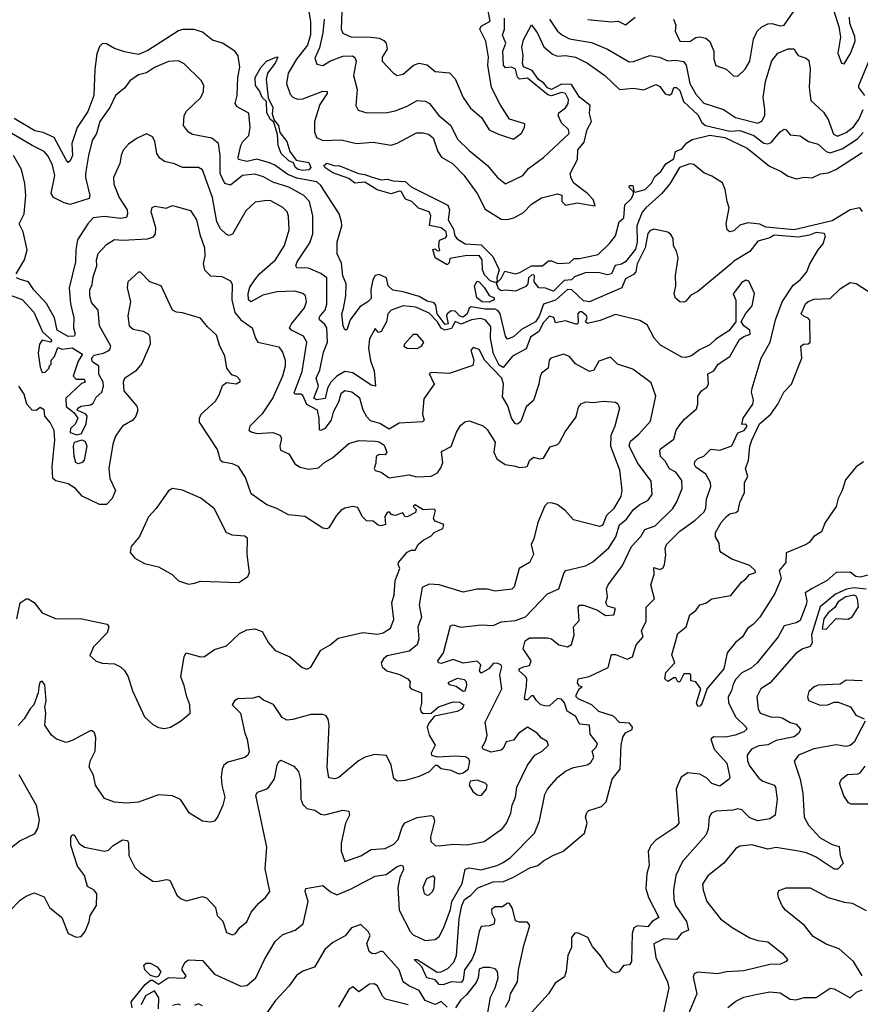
# Model space of a CAD drawing. Extents: x 1690054 to 1842981, y 782881 to 914114.
# Tile 37 of 256: x 1717963 to 1722155, y 796442 to 801352. Entities that reach past the tile are written whole.
import ezdxf

# ---------------------------------------------------------------- set-up
doc = ezdxf.new("R2010")
doc.units = 0

msp = doc.modelspace()

# ---------------------------------------------------------------- linework, layer by layer
at = {"layer": '0CON10XD'}
for points in [[(1719390.5, 801480.5), (1719413.9, 801343.9), (1719412.6, 801277.4), (1719397.8, 801225), (1719343, 801155), (1719301.8, 801085), (1719293.8, 801033.8), (1719311.5, 800981.5), (1719325.8, 800965.8), (1719346, 800956), (1719375, 800957.8), (1719475, 800995.5), (1719496.2, 800995), (1719495.8, 800985), (1719460.5, 800929.5), (1719433.3, 800845), (1719432.8, 800792.8), (1719442.9, 800765), (1719475, 800750.5), (1719566.2, 800753.8), (1719642.5, 800735), (1719725, 800740.9), (1719815, 800726.9), (1719845, 800736.2), (1719941.4, 800788.6), (1719975, 800788.8), (1720001.1, 800781.1), (1720025, 800763.1), (1720048, 800695), (1720067.3, 800667.2), (1720121.9, 800635), (1720177.7, 800577.7), (1720244.6, 800485), (1720285, 800408.1), (1720365, 800357.9), (1720395, 800355.4), (1720427.1, 800365), (1720475, 800390.6), (1720515, 800432.1), (1720565, 800464.6), (1720645, 800483.6), (1720666.9, 800476.9), (1720666.2, 800445), (1720685, 800428.1), (1720745, 800438.5), (1720799.7, 800429.7), (1720832.5, 800425), (1720823.5, 800455), (1720794.3, 800485), (1720726.8, 800536.8), (1720712.6, 800562.6), (1720708.5, 800585), (1720744.5, 800655), (1720746.2, 800703.8), (1720778.6, 800741.4), (1720792.8, 800805), (1720814, 800845), (1720805.4, 800884.6), (1720808.8, 800925), (1720755, 800965.8), (1720715, 801029.2), (1720665, 801031.1), (1720615, 801004.9), (1720595, 801013.1), (1720576.6, 801036.6), (1720549.6, 801055), (1720519.1, 801099.1), (1720475, 801118.1), (1720470, 801135), (1720474.7, 801175), (1720467.5, 801215), (1720475, 801252.5), (1720515, 801326.2), (1720545, 801285.7), (1720577, 801217), (1720620.1, 801180.1), (1720645, 801171), (1720685, 801173.8), (1720735, 801165.5), (1720795.2, 801135.2)], [(1721223.3, 801355), (1721235.6, 801325), (1721231.9, 801295), (1721255, 801245.6), (1721305, 801244.5), (1721335, 801262.9), (1721355, 801266.9), (1721385, 801260.3), (1721405, 801244.5), (1721424.3, 801195), (1721425.4, 801155), (1721434.2, 801124.2), (1721486.1, 801106.1), (1721523, 801073), (1721545, 801070.9), (1721581.8, 801105), (1721603.7, 801146.3), (1721623, 801255), (1721640.9, 801295), (1721665, 801317.4), (1721695, 801331.7), (1721715, 801333.9), (1721755, 801321.7), (1721775.5, 801325), (1721865, 801456.9)], [(1719570, 801395), (1719565.4, 801305.4), (1719574.5, 801285), (1719615, 801267.2), (1719715, 801266.1), (1719755, 801259.8), (1719778.9, 801248.9), (1719790.9, 801235), (1719796.4, 801205), (1719770.4, 801165), (1719770.7, 801145), (1719825, 801087.5), (1719845, 801074.3), (1719875, 801080.6), (1719926.7, 801125), (1719955, 801135.4), (1719995, 801126.9), (1720035, 801094.4), (1720107.3, 801087.3), (1720135, 801058), (1720174.4, 800965), (1720210.7, 800910.7), (1720266, 800865), (1720303.8, 800803.8), (1720351.2, 800781.2), (1720425, 800756), (1720465, 800787.1), (1720480.5, 800815), (1720482.7, 800832.7), (1720405.9, 800855.9), (1720359, 800929), (1720315.3, 801014.7), (1720297.5, 801125), (1720300.2, 801165), (1720287.8, 801245), (1720257.5, 801305), (1720265, 801320.9), (1720309.1, 801345), (1720295, 801421.8)], [(1722023.1, 801395), (1722048.7, 801318.7), (1722057.3, 801265), (1722043.5, 801185), (1722062, 801135), (1722075, 801133.1), (1722106.2, 801183.8), (1722129.8, 801245), (1722128.4, 801268.4), (1722102.9, 801332.9), (1722101.9, 801365)], [(1719481.6, 801355), (1719475, 801286.2), (1719458.2, 801211.8), (1719435, 801160), (1719445, 801130), (1719475, 801124.4), (1719513.1, 801146.9), (1719575, 801170.2), (1719622.7, 801172.7), (1719633.9, 801163.9), (1719640.9, 801145), (1719628.4, 801075), (1719645.9, 801005), (1719639.4, 800925), (1719650.8, 800900.8), (1719695, 800887.7), (1719795, 800889.4), (1719835, 800897.5), (1719895, 800921.6), (1719945, 800949.7), (1719985, 800946.6), (1720006.4, 800935), (1720052.5, 800875), (1720112.5, 800825), (1720146.7, 800756.7), (1720205, 800699.6), (1720296, 800626), (1720345, 800567.3), (1720385, 800534.4), (1720472.2, 800575), (1720500.3, 800609.7), (1720575, 800665.6), (1720703.5, 800785), (1720700.4, 800805), (1720665, 800837.9), (1720648.9, 800875), (1720652.4, 800887.6), (1720685, 800913.1), (1720698.6, 800935), (1720700, 800955), (1720685, 800983.8), (1720665, 800988.7), (1720615, 800973.2), (1720597, 800977), (1720495, 801061), (1720455, 801055.3), (1720445.7, 801065.7), (1720435, 801105.3), (1720415, 801115.6), (1720385, 801112.1), (1720375.9, 801125), (1720372.5, 801195), (1720387.3, 801235), (1720371.5, 801275), (1720380.9, 801305), (1720380.1, 801360.1)], [(1720605, 801354.4), (1720645.2, 801295.2), (1720669.5, 801275), (1720705, 801257.8), (1720815, 801238.2), (1720894.7, 801204.7), (1721002.5, 801142.5), (1721025, 801143.5), (1721105, 801174.6), (1721154.7, 801165.3), (1721195, 801147.1), (1721235, 801150), (1721273.5, 801143.5), (1721286.5, 801125), (1721305, 801034), (1721335, 800981.2), (1721375, 800936.8), (1721472.7, 800905), (1721532.9, 800865), (1721645, 800837.2), (1721665, 800847.1), (1721678.5, 800875), (1721680, 800905), (1721670.6, 800965), (1721683.2, 801045), (1721715, 801147.5), (1721744.3, 801185), (1721795, 801206.9), (1721825, 801206.7), (1721830, 801195), (1721845, 801174), (1721885, 801160.8), (1721898.2, 801148.2), (1721905.8, 801105), (1721899.8, 801015), (1721909.1, 800949.1), (1721971.6, 800891.6), (1721995.5, 800855), (1722022.3, 800782.3), (1722042.2, 800772.2), (1722085, 800789.1), (1722121.5, 800818.5), (1722147.7, 800855), (1722170.2, 800905)], [(1720796.6, 801353.4), (1720915, 801341.5), (1720947.5, 801345), (1720985, 801326.5), (1721032.1, 801365)], [(1720425, 797075.6), (1720507.2, 797122.8), (1720546.5, 797135), (1720575, 797158.5), (1720625, 797185.4), (1720671.9, 797205), (1720780, 797295), (1720792.5, 797345), (1720784.1, 797375.9), (1720790.9, 797399.1), (1720801.8, 797408.2), (1720865, 797429.1), (1720888.3, 797451.7), (1720918.4, 797565), (1720957.7, 797615), (1720962.2, 797735), (1720971.1, 797775), (1720985, 797796.6), (1721016.8, 797813.2), (1721018.8, 797825), (1721005, 797843.9), (1720955, 797848.2), (1720925, 797879.7), (1720851.7, 797901.7), (1720816.1, 797936.1), (1720747.5, 797965), (1720738.1, 797975), (1720737.8, 797985), (1720755, 798017.5), (1720767.5, 798025), (1720755, 798028.8), (1720744.7, 798044.7), (1720748.1, 798065), (1720803, 798077), (1720898.6, 798121.4), (1720915, 798186.2), (1720935, 798187.1), (1720993.2, 798163.2), (1721019.2, 798175), (1721037.9, 798235), (1721072.2, 798275), (1721064.4, 798305), (1721086.8, 798353.2), (1721087.1, 798422.9), (1721128.5, 798465), (1721110.6, 798535), (1721128.1, 798585), (1721125, 798620), (1721155, 798611.2), (1721171.7, 798618.3), (1721178.8, 798635), (1721185.7, 798684.3), (1721181.5, 798715), (1721188.2, 798735), (1721255, 798802.5), (1721332.5, 798857.5), (1721375, 798896.7), (1721385, 798914.4), (1721389.1, 798960.9), (1721409.5, 799025), (1721408.2, 799045), (1721385.8, 799085.8), (1721335, 799121.1), (1721328.8, 799135), (1721330.9, 799149.1), (1721345.4, 799164.6), (1721375, 799176.4), (1721409.6, 799210.4), (1721455, 799205.5), (1721515, 799228.1), (1721545, 799292), (1721576.3, 799303.7), (1721591.9, 799325), (1721585, 799335.8), (1721565, 799333.3), (1721571.1, 799365), (1721619.6, 799435), (1721622.9, 799455), (1721612.2, 799495), (1721615.5, 799514.5), (1721660.9, 799665), (1721705.4, 799745), (1721732.2, 799855), (1721766.1, 799945), (1721821, 800029), (1721856.2, 800055), (1721889.2, 800095), (1721904.4, 800135), (1721945, 800205.4), (1721970.3, 800235), (1721981.1, 800275), (1721975, 800285.8), (1721935, 800291), (1721902.3, 800277.7), (1721845, 800267.2), (1721725, 800278.3), (1721705, 800265.2), (1721645, 800247.5), (1721605, 800196.3), (1721525, 800149), (1721511.4, 800135), (1721345, 799997.8), (1721310.9, 799979.1), (1721285, 799949.1), (1721275, 799943.5), (1721255, 799945.5), (1721234, 799964), (1721227.1, 799985), (1721235.3, 800025), (1721233.5, 800076.5), (1721247.8, 800165), (1721238.9, 800198.9), (1721224.3, 800225), (1721221.7, 800261.7), (1721210.7, 800280.7), (1721195, 800292.5), (1721125, 800308.2), (1721105, 800299.2), (1721095, 800286.5), (1721082.6, 800215), (1721043.2, 800135), (1721035.4, 800095), (1721025, 800082.5), (1720985, 800060.5), (1720965.7, 800015), (1720805, 799945.2), (1720775, 799949.8), (1720716.1, 800005), (1720695, 800006.3), (1720635.9, 799954.1), (1720575.5, 799934.5), (1720553.8, 799873.8), (1720535, 799845.7), (1720465, 799807.4), (1720425, 799770.4), (1720395, 799759.6), (1720385, 799774.3), (1720359.6, 799885), (1720349.8, 799899.8), (1720335, 799908.2), (1720285, 799908.5), (1720215, 799919.9), (1720205, 799913.5), (1720194.5, 799885), (1720175, 799868.4), (1720156.2, 799875), (1720135, 799899.7), (1720115, 799900.3), (1720095, 799885.4), (1720091.7, 799875), (1720100.4, 799835), (1720085, 799833), (1720045.1, 799885), (1720038.4, 799928.4), (1720030.7, 799940.7), (1719995, 799949.3), (1719955, 799972.6), (1719875, 799995.3), (1719823.1, 800003.1), (1719800.7, 800025), (1719792.6, 800065), (1719755, 800081.3), (1719735, 800076.2), (1719723.8, 800055), (1719714.6, 800005), (1719715, 799961.8), (1719699.7, 799945), (1719659.6, 799920.4), (1719611.8, 799855), (1719595, 799806), (1719585, 799805.8), (1719575.5, 799825.5), (1719568.8, 799885), (1719577, 799913), (1719589.1, 799975), (1719591.2, 800035), (1719575.3, 800075), (1719567.8, 800137.8), (1719545.5, 800185), (1719546.7, 800245), (1719569.5, 800325), (1719568.5, 800345), (1719556.2, 800385), (1719465, 800526.2), (1719444.1, 800544.1), (1719345, 800562.4), (1719300.4, 800580.4), (1719235, 800627.4), (1719208.7, 800638.7), (1719145, 800657.1), (1719095, 800646), (1719054.5, 800655), (1719052, 800665), (1719066.1, 800725), (1719075.9, 800745), (1719105.9, 800775), (1719111.9, 800815), (1719105.6, 800885.6), (1719047.8, 800917.8), (1719037.5, 800935), (1719048.1, 800975), (1719051, 801065), (1719060, 801115), (1719052.8, 801172.8), (1719035, 801195.6), (1718974.2, 801235), (1718925, 801250), (1718875, 801290.3), (1718833.5, 801303.5), (1718775, 801302.9), (1718755, 801296.3), (1718601.9, 801198.1), (1718555, 801178.7), (1718485, 801191.6), (1718435, 801208.8), (1718395, 801231.5), (1718375, 801234.4), (1718361.2, 801218.8), (1718347.6, 801182.4), (1718336.9, 801105), (1718332.1, 800975), (1718302, 800895), (1718249.1, 800815), (1718223.6, 800735), (1718225.7, 800675), (1718215, 800649.2), (1718205, 800640), (1718195, 800654), (1718135.2, 800765.2), (1718079.8, 800789.8), (1718037.6, 800797.6), (1717935, 800860)], [(1720555, 797357.5), (1720581.9, 797488.1), (1720595, 797515.7), (1720646.9, 797575), (1720684.8, 797605.2), (1720725, 797623.8), (1720793.5, 797636.5), (1720811.1, 797648.9), (1720826.4, 797675), (1720817.8, 797705), (1720837.2, 797725), (1720845, 797743.3), (1720808.7, 797788.7), (1720804.6, 797834.6), (1720755, 797839.5), (1720737.4, 797877.4), (1720692.9, 797905), (1720679.6, 797945), (1720665, 797964.4), (1720645, 797967), (1720605, 797931.6), (1720588.3, 797928.3), (1720562.5, 797935), (1720538.3, 797958.3), (1720525, 797981.2), (1720515, 797981.2), (1720495, 797960), (1720485, 797961.4), (1720479.8, 797969.8), (1720491.2, 798028.8), (1720491.4, 798065), (1720485, 798077.7), (1720453.5, 798105), (1720454.5, 798115), (1720475, 798125.9), (1720505, 798131.1), (1720514, 798155), (1720474.7, 798215), (1720483.9, 798255), (1720505, 798269.7), (1720595, 798270), (1720614.7, 798264.7), (1720652.5, 798235), (1720675, 798229.6), (1720695, 798225.6), (1720715, 798236.2), (1720728, 798285), (1720725.8, 798325), (1720753.3, 798356.7), (1720747.5, 798422.5), (1720755, 798432), (1720777.3, 798432.7), (1720845, 798407.1), (1720885, 798380.6), (1720925.5, 798385), (1720935, 798415.8), (1720895, 798427.5), (1720885.7, 798445), (1720895.3, 798474.7), (1720889.1, 798515), (1720897.3, 798535), (1720969.1, 798630.9), (1721014.7, 798725), (1721060.3, 798775), (1721080.7, 798809.3), (1721131.6, 798828.4), (1721219.6, 798915), (1721241.1, 798948.9), (1721266.7, 799015), (1721265.9, 799055), (1721235, 799096.1), (1721203.2, 799113.2), (1721181.6, 799151.6), (1721159.1, 799175), (1721155.8, 799204.2), (1721158.3, 799211.7), (1721225, 799261.4), (1721237.3, 799305), (1721255, 799331.9), (1721279.1, 799360.9), (1721338, 799412), (1721345.5, 799435.5), (1721345.8, 799475), (1721365, 799503.8), (1721389.8, 799520.2), (1721398.5, 799535), (1721394.2, 799585.8), (1721425, 799601.2), (1721446.2, 799633.8), (1721505, 799672.5), (1721552.6, 799757.4), (1721575, 799772.8), (1721606.4, 799783.6), (1721605, 799804.2), (1721574, 799825), (1721561.2, 799845), (1721582.9, 799885), (1721616.6, 799925), (1721627.6, 799987.6), (1721599.1, 800049.1), (1721585, 800053.1), (1721565, 800041.8), (1721520.5, 799985), (1721534.4, 799954.4), (1721534.3, 799845), (1721499, 799801), (1721435, 799758.6), (1721405, 799730.9), (1721353.4, 799706.6), (1721313.8, 799676.2), (1721285, 799668), (1721265, 799669.5), (1721159.1, 799729.1), (1721126.7, 799765), (1721091.6, 799831.6), (1721055, 799852.9), (1720935, 799881.5), (1720857.8, 799852.2), (1720795, 799837.3), (1720785.6, 799845), (1720793, 799865), (1720789, 799875), (1720766.1, 799895), (1720755, 799895.1), (1720747.1, 799885), (1720748.5, 799841.5), (1720745.6, 799834.4), (1720736.4, 799833.6), (1720685, 799851.4), (1720635, 799841.4), (1720626.7, 799866.7), (1720605, 799874.7), (1720575, 799842), (1720552, 799798), (1720510.6, 799769.4), (1720489.2, 799710.8), (1720420.4, 799675), (1720375, 799618.6), (1720355, 799629.2), (1720325.9, 799685.9), (1720311.3, 799765), (1720312.7, 799822.7), (1720285, 799856.5), (1720261.6, 799861.6), (1720215.7, 799855.7), (1720165, 799834.9), (1720135, 799846.8), (1720116.7, 799813.3), (1720083.4, 799803.4), (1720064.3, 799814.3), (1720045.9, 799845), (1720005, 799889.6), (1719939.3, 799919.3), (1719875, 799925.5), (1719815.3, 799904.7), (1719798.1, 799885), (1719792.9, 799845), (1719765, 799797.5), (1719753, 799793), (1719735, 799812.5), (1719708.3, 799761.7), (1719702.8, 799715), (1719712, 799652), (1719730.8, 799600.8), (1719736.9, 799525), (1719715, 799530), (1719625, 799592.1), (1719585, 799598.3), (1719545, 799575.6), (1719515.2, 799545), (1719498.5, 799515), (1719486.5, 799463.5), (1719445, 799457.5), (1719430.2, 799465), (1719453.9, 799525), (1719441.2, 799565), (1719459, 799605), (1719478.7, 799695), (1719498, 799745), (1719494.5, 799815), (1719485, 799832.9), (1719457.3, 799855), (1719455.8, 799865), (1719463.2, 799876.8), (1719486.3, 799903.7), (1719495, 799933.8), (1719494.7, 800064.7), (1719465, 800087.3), (1719403.8, 800113.8), (1719345.7, 800115.7), (1719339.4, 800125), (1719346.1, 800145), (1719409.8, 800240.2), (1719425.2, 800284.8), (1719425.3, 800375), (1719408, 800445), (1719380.4, 800475), (1719305, 800517.9), (1719225, 800542.7), (1719178.8, 800568.8), (1719135, 800581.9), (1719073.9, 800576.2), (1719015, 800527.1), (1718986, 800535), (1718963.4, 800585), (1718963.2, 800675), (1718955, 800735.8), (1718921.7, 800761.7), (1718825, 800779.4), (1718805, 800791.4), (1718780.5, 800825), (1718783.3, 800875), (1718795, 800895.6), (1718866.7, 800965), (1718880, 800995), (1718880.6, 801025), (1718868.6, 801048.6), (1718782.6, 801132.6), (1718755, 801146.5), (1718705, 801143.8), (1718635, 801114.7), (1718595, 801087.3), (1718555, 801077.1), (1718511.9, 801048.1), (1718486.5, 801013.5), (1718440.6, 800975), (1718413.1, 800915), (1718363.1, 800845), (1718345.5, 800785), (1718325, 800750), (1718305.3, 800675), (1718290.7, 800585), (1718290.6, 800565), (1718313.2, 800475), (1718309.1, 800460.8), (1718215, 800431.7), (1718185, 800439.1), (1718131.9, 800465), (1718120, 800485), (1718138.7, 800575), (1718126.9, 800626.9), (1718105, 800672.7), (1718085.6, 800695.6), (1718024.4, 800724.4), (1717915, 800790.5)], [(1719375, 800600.4), (1719351.1, 800605), (1719337.7, 800615), (1719329.1, 800639.2), (1719305, 800648.7), (1719267.5, 800685), (1719252.6, 800725), (1719249.4, 800779.4), (1719230.7, 800840.7), (1719213.4, 800855), (1719195, 800888.6), (1719193.8, 800945), (1719171.9, 800965), (1719158.5, 800998.5), (1719138.7, 801025), (1719137.5, 801065), (1719165, 801114.4), (1719193.6, 801146.4), (1719245, 801166.7), (1719250, 801165), (1719236.6, 801135), (1719199.3, 801085), (1719192.5, 801055), (1719202, 800962), (1719225.6, 800915), (1719222.6, 800882.6), (1719232.1, 800852.1), (1719253.5, 800825), (1719259.7, 800789.7), (1719295.6, 800745.6), (1719309.4, 800695), (1719342.2, 800652.2), (1719405, 800640), (1719415.7, 800615), (1719405, 800603.9), (1719375, 800600.4)], [(1722178.5, 800975), (1722148.9, 801015), (1722147.7, 801025), (1722205, 801160.6)], [(1720795.2, 801135.2), (1720880.9, 801075), (1720955, 801004.1), (1721025, 801010.6), (1721075, 801003.1), (1721135, 801029.5), (1721155, 801018.9), (1721182.1, 800982.1), (1721203.6, 800976.4), (1721215.5, 800984.5), (1721225, 801014), (1721238.8, 801015), (1721255, 800998.8), (1721273.1, 800945), (1721345, 800877.7), (1721365, 800839.6), (1721382.7, 800825), (1721505, 800795.9), (1721555, 800799.1), (1721624.8, 800774.8), (1721675, 800736.6), (1721695, 800733.9), (1721710.2, 800739.8), (1721755, 800793.8), (1721775, 800806.7), (1721785, 800803.3), (1721805, 800778.6), (1721855, 800773.8), (1721897.1, 800745), (1721945, 800731.2), (1721985, 800694.7), (1722005, 800687.8), (1722065, 800709.1), (1722141.4, 800758.6), (1722170.5, 800789.5)], [(1717910, 796905), (1717965, 796961.2), (1717995, 796982), (1718035, 796998), (1718085, 796978.8), (1718111.2, 796925), (1718172.5, 796875), (1718204, 796795), (1718245, 796777.1), (1718269.3, 796780.7), (1718289.2, 796805), (1718309.2, 796855), (1718314.2, 796885.8), (1718346.2, 796935), (1718347.1, 796992.9), (1718335, 797010.8), (1718300.2, 797030.2), (1718285.5, 797085), (1718251.1, 797131.1), (1718218, 797235), (1718217.5, 797275), (1718225, 797287.5), (1718235, 797287.5), (1718258.8, 797245), (1718286.3, 797226.3), (1718385, 797205.5), (1718405, 797210.6), (1718429.4, 797235), (1718475, 797262.5), (1718500, 797260), (1718505.7, 797245.7), (1718506.7, 797185), (1718536.9, 797125), (1718565, 797098.1), (1718626.4, 797056.4), (1718645, 797054.4), (1718695, 797065.5), (1718711.8, 797061.8), (1718746.8, 796986.8), (1718767.9, 796967.9), (1718795, 796958.6), (1718875, 796980), (1718895, 796973.3), (1718938.8, 796925), (1718948, 796885), (1718976.4, 796856.4), (1718995, 796801.2), (1719025, 796788), (1719038.8, 796795), (1719060, 796825), (1719095, 796852.9), (1719118.1, 796901.9), (1719155, 796947.5), (1719189.2, 796975), (1719210, 797005), (1719187.9, 797117.9), (1719194.6, 797225.4), (1719140.8, 797485), (1719149.6, 797500.4), (1719192.5, 797515), (1719205.5, 797525), (1719233.1, 797566.9), (1719247.3, 797635), (1719255, 797654), (1719265, 797659.2), (1719330.2, 797630.2), (1719354, 797604), (1719363.7, 797563.7), (1719364.7, 797465), (1719375, 797439.4), (1719395, 797418.1), (1719435, 797410.8), (1719465, 797391.1), (1719485, 797386.4), (1719575, 797410.4), (1719604, 797405), (1719607.5, 797385), (1719587.5, 797345), (1719565.6, 797245.6), (1719566.8, 797206.8), (1719585, 797154), (1719665, 797182.7), (1719715, 797213.6), (1719785, 797218.9), (1719829.3, 797240.7), (1719850.8, 797265), (1719869.8, 797325), (1719882.9, 797347.1), (1719945, 797374.2), (1720015, 797383.1), (1720026.9, 797376.9), (1720032.1, 797355), (1720011.9, 797275), (1720013.1, 797255), (1720035, 797233.8), (1720055, 797232), (1720125, 797240.5), (1720195, 797237.7), (1720280, 797255), (1720371.6, 797318.4), (1720390.4, 797345), (1720411.6, 797395), (1720419.1, 797435), (1720435.3, 797475), (1720442.5, 797525), (1720496, 797635), (1720531.5, 797685), (1720568.9, 797705), (1720600.5, 797735), (1720593.3, 797753.3), (1720565, 797770), (1720544.2, 797795), (1720495, 797823.9), (1720452.5, 797795), (1720425, 797758.9), (1720388.9, 797751.1), (1720375, 797718.5), (1720365, 797709.2), (1720315, 797700.5), (1720274.6, 797715), (1720268.8, 797725), (1720286.2, 797755), (1720294.6, 797785), (1720285, 797850), (1720366.8, 798015), (1720357, 798085), (1720367.3, 798125), (1720362.5, 798135), (1720345, 798143.8), (1720325, 798141.8), (1720302.3, 798115), (1720265, 798094.4), (1720256, 798105), (1720263.5, 798135), (1720245, 798154), (1720175, 798143.3), (1720125, 798162), (1720065, 798141.8), (1720051.1, 798145), (1720048.2, 798155), (1720077.3, 798195), (1720110.9, 798329.1), (1720125, 798335.5), (1720163.8, 798323.8), (1720265, 798335.3), (1720325, 798331.5), (1720365, 798349.6), (1720435, 798356.9), (1720485, 798375.4), (1720595, 798489.5), (1720652.5, 798515), (1720678.6, 798595), (1720687.5, 798605), (1720785, 798629.2), (1720821, 798649), (1720900.6, 798719.4), (1720936.9, 798773.1), (1720955, 798833.1), (1720989, 798861), (1721025, 798909.1), (1721056.5, 798935), (1721095.4, 798955), (1721117.3, 798985), (1721111.7, 799051.7), (1721043.4, 799143.4), (1721001.9, 799228.1), (1721009, 799251), (1721050.9, 799285), (1721109, 799351), (1721135.4, 799475), (1721111.8, 799541.8), (1721020.5, 799610.5), (1720945, 799634.5), (1720908.9, 799668.9), (1720851.1, 799648.9), (1720825.6, 799605), (1720805, 799598.5), (1720735.5, 799635.5), (1720705, 799672.5), (1720675, 799684.4), (1720612.5, 799665), (1720604.2, 799655), (1720598, 799615), (1720565, 799590), (1720556.6, 799566.6), (1720552.7, 799535), (1720525.9, 799454.1), (1720488.2, 799421.8), (1720461.7, 799348.3), (1720445, 799335.6), (1720435, 799336.7), (1720415, 799365.7), (1720396.8, 799426.8), (1720371.1, 799471.1), (1720375.4, 799535), (1720367.2, 799565), (1720282.3, 799652.3), (1720255, 799708.2), (1720225, 799717.8), (1720213.1, 799705), (1720227.7, 799655), (1720222.8, 799627.2), (1720105, 799588.3), (1720017.7, 799592.3), (1720005, 799587.5), (1720029.2, 799535), (1719978.3, 799461.7), (1719971.5, 799385), (1719979.4, 799355), (1719972.6, 799347.4), (1719855, 799340), (1719805, 799310.8), (1719759.2, 799339.2), (1719712.5, 799352.5), (1719695, 799372.3), (1719676.5, 799405), (1719658.6, 799465), (1719619.2, 799495), (1719585, 799501.3), (1719564.1, 799485.9), (1719552.1, 799445), (1719526.8, 799395), (1719516.9, 799355), (1719485, 799313.4), (1719465, 799303.1), (1719457.6, 799307.6), (1719457, 799365), (1719447.9, 799405), (1719394.3, 799434.3), (1719375, 799479.2), (1719365, 799484.8), (1719334.7, 799484.7), (1719331.7, 799491.7), (1719371.9, 799598.1), (1719395.4, 799745), (1719377.8, 799775), (1719318.2, 799805), (1719309.3, 799815), (1719317.7, 799835), (1719382.7, 799915), (1719392.9, 799945), (1719387.8, 799975), (1719375, 799986.4), (1719335, 799998.9), (1719245, 799996), (1719175, 799979), (1719115, 799944.7), (1719103.4, 799955), (1719102.3, 799987.7), (1719111, 800019), (1719134.9, 800055.1), (1719158.2, 800085), (1719238.2, 800155), (1719284.3, 800225.7), (1719306.4, 800305), (1719303.1, 800373.1), (1719296.4, 800395), (1719275, 800416.2), (1719215, 800448.5), (1719195, 800451.2), (1719137.2, 800442.8), (1719091.2, 800398.8), (1719025, 800283.3), (1719007, 800277), (1718995, 800281.1), (1718965, 800308.9), (1718946.7, 800345), (1718923.7, 800465), (1718875, 800604.4), (1718855, 800615.4), (1718775.4, 800615.4), (1718735, 800632.9), (1718685, 800644.7), (1718662.2, 800662.2), (1718646.8, 800685), (1718636.1, 800746.1), (1718625, 800768), (1718595, 800784), (1718549.1, 800760.9), (1718505, 800731.4), (1718478.9, 800701.1), (1718468.1, 800675), (1718462.5, 800635), (1718430.8, 800565), (1718432.4, 800532.4), (1718458.8, 800465), (1718499.3, 800405), (1718501.2, 800385), (1718495, 800366), (1718465, 800360.8), (1718385, 800370.6), (1718328.9, 800365), (1718301.9, 800335), (1718251.2, 800255), (1718242.5, 800205), (1718241.8, 800145), (1718210, 800015), (1718216.2, 799935), (1718233, 799865), (1718231.1, 799815), (1718238.8, 799785), (1718234.5, 799775), (1718205, 799772.9), (1718150.2, 799805), (1718136, 799865), (1718096.4, 799936.4), (1718032.9, 800005), (1718005.9, 800045), (1717965, 800057.1), (1717947.5, 800065)], [(1722166.1, 800396.1), (1722153.6, 800413.6), (1722105, 800403.7), (1722015, 800349.9), (1721825.6, 800304.4), (1721685, 800317.4), (1721655, 800332), (1721595, 800339.2), (1721555, 800327.5), (1721525, 800300), (1721505, 800294), (1721490.8, 800305), (1721487.1, 800335), (1721502, 800415), (1721490.7, 800445), (1721481.5, 800505), (1721468.2, 800538.2), (1721415, 800572.2), (1721375, 800588.1), (1721325, 800630), (1721305, 800634.1), (1721252.9, 800615), (1721205, 800534), (1721165.7, 800485), (1721085, 800414), (1721067.9, 800392.1), (1721040.9, 800325), (1721043.3, 800243.3), (1721035, 800207.5), (1720985, 800145.7), (1720965, 800133.5), (1720933.2, 800126.8), (1720914.7, 800085.3), (1720895, 800080.4), (1720855, 800090.4), (1720788.5, 800091.5), (1720729.2, 800070.8), (1720715.4, 800054.6), (1720678.6, 800051.4), (1720625, 799998.9), (1720585, 800013.1), (1720552.5, 800015), (1720528.9, 800045), (1720530.6, 800075), (1720525, 800080.6), (1720515, 800079.1), (1720501.2, 800065), (1720497.3, 800035), (1720487.6, 800022.4), (1720435, 799998.1), (1720386.5, 800003.5), (1720365, 800000), (1720350.7, 800010.7), (1720340.7, 800039.3), (1720365, 800062.5), (1720382, 800098), (1720435, 800085.6), (1720458.1, 800091.9), (1720515, 800125.8), (1720555.8, 800124.2), (1720570, 800125), (1720600.7, 800149.3), (1720615, 800150), (1720646.4, 800136.4), (1720705, 800140), (1720728.3, 800161.7), (1720755, 800162), (1720848, 800182), (1720904.2, 800235.8), (1720933.8, 800275), (1720952.9, 800345), (1720975.5, 800365), (1720980.9, 800429.1), (1721015, 800460.9), (1721024.5, 800484.5), (1721024.4, 800494.4), (1721003.4, 800515), (1721004.3, 800525.8), (1721021.4, 800525), (1721026, 800496), (1721032.7, 800492.7), (1721081.9, 800505), (1721113.5, 800536.5), (1721130.2, 800569.8), (1721161, 800595), (1721185, 800634.1), (1721225, 800658.7), (1721234.2, 800695.8), (1721265, 800708.8), (1721290.9, 800739.1), (1721316.5, 800755), (1721405, 800776.5), (1721479.2, 800765), (1721591.4, 800711.4), (1721702.5, 800622.5), (1721757.5, 800597.5), (1721795, 800572.7), (1721835, 800559.5), (1721875, 800567.2), (1721915.4, 800564.6), (1721956.2, 800583.8), (1721995, 800588.3), (1722034, 800606), (1722165, 800689.5)], [(1717945.9, 800085), (1717987.3, 800155), (1717999.8, 800205), (1717980, 800295), (1717960.9, 800335), (1717984.8, 800385), (1717993.5, 800475), (1717987.8, 800535), (1717971.3, 800605), (1717931.8, 800675)], [(1720335, 800041.4), (1720309.4, 800049.4), (1720280.9, 800080.9), (1720271.4, 800105), (1720270.2, 800155), (1720255, 800176.3), (1720184.8, 800175.3), (1720108.3, 800161.7), (1720105, 800140), (1720095, 800130), (1720034.3, 800164.3), (1720023, 800207), (1720035, 800210), (1720045, 800200), (1720058.3, 800201.7), (1720052.5, 800222.5), (1720056.2, 800253.8), (1720086.4, 800265), (1720092.9, 800275), (1720090, 800295), (1720064.2, 800315), (1720006, 800326), (1720012.9, 800375), (1720005, 800393.8), (1719952.4, 800412.4), (1719919.2, 800445), (1719887.6, 800457.6), (1719865.4, 800495.4), (1719855, 800497.5), (1719815, 800484.4), (1719745, 800504.3), (1719685, 800541.9), (1719635, 800537.1), (1719605, 800560.4), (1719525, 800588.6), (1719485.4, 800615), (1719480.4, 800625), (1719495, 800636.2), (1719534.2, 800624.2), (1719555, 800626.1), (1719651.9, 800585), (1719685, 800580.8), (1719715, 800568.1), (1719765, 800553.8), (1719795, 800556.8), (1719825, 800548.5), (1719885, 800546.2), (1719915, 800519.7), (1720097.9, 800427.9), (1720107.1, 800405), (1720100.3, 800355), (1720127.1, 800307.1), (1720133.2, 800275), (1720145, 800259.6), (1720185, 800234.3), (1720265, 800229.7), (1720322, 800172), (1720353.9, 800105), (1720342.2, 800065), (1720343.8, 800046.2), (1720335, 800041.4)], [(1717915, 799979.4), (1717975, 799957.4), (1718033.3, 799893.3), (1718076.2, 799796.2), (1718123.8, 799755), (1718116.4, 799743.6), (1718075, 799754), (1718061.9, 799735), (1718055, 799690), (1718065, 799620), (1718075, 799592.5), (1718090, 799595), (1718110, 799615), (1718110, 799625), (1718120, 799635), (1718120, 799655), (1718137, 799673), (1718153, 799717), (1718175, 799708.8), (1718225, 799715.3), (1718276.2, 799685), (1718255, 799650), (1718230, 799575), (1718245, 799560), (1718285, 799560), (1718290, 799545), (1718271.7, 799538.3), (1718192.5, 799465), (1718195, 799423.3), (1718233.3, 799393.3), (1718252.5, 799365), (1718238.8, 799335), (1718215.4, 799314.6), (1718215, 799294.6), (1718247, 799283), (1718271.2, 799288.8), (1718295, 799337.5), (1718300, 799375), (1718292.5, 799385), (1718250, 799405), (1718252.5, 799415), (1718270, 799425), (1718318.3, 799431.7), (1718329.5, 799440.5), (1718345, 799470), (1718372.9, 799495), (1718380.6, 799525), (1718378.6, 799545), (1718357.5, 799585), (1718357.5, 799625), (1718325.7, 799645.7), (1718320.8, 799665), (1718335, 799678.9), (1718381.3, 799688.7), (1718401.1, 799698.9), (1718412, 799708), (1718417.7, 799725), (1718361.1, 799825), (1718353.8, 799903.8), (1718321.7, 799941.7), (1718312.7, 799977.3), (1718313.2, 800005), (1718325, 800031.2), (1718329.9, 800070.1), (1718347.3, 800125), (1718346.1, 800155), (1718355, 800187.1), (1718395, 800231.5), (1718435, 800256.9), (1718475, 800252.7), (1718600.3, 800259.7), (1718630.2, 800269.8), (1718640, 800285), (1718641.5, 800315), (1718619.2, 800395), (1718624.2, 800415.8), (1718638, 800422), (1718693.4, 800413.4), (1718725, 800425.5), (1718815, 800400.8), (1718844.4, 800355), (1718860.6, 800280.6), (1718884.1, 800215), (1718885.8, 800175), (1718878.7, 800135), (1718885, 800104.3), (1718915, 800074.4), (1718971.5, 800071.5), (1719015, 800050.6), (1719022.1, 800032.1), (1719021.2, 799955), (1719035, 799893.1), (1719065, 799855.5), (1719122.5, 799815), (1719138.1, 799765), (1719150.8, 799745), (1719255, 799721.8), (1719273.8, 799695), (1719287.3, 799655), (1719287.2, 799625), (1719274.3, 799575), (1719225, 799466.7), (1719172.3, 799387.7), (1719110, 799325), (1719105.8, 799305), (1719116.5, 799296.5), (1719145, 799289.7), (1719224.6, 799294.6), (1719260.3, 799280.3), (1719268.6, 799265), (1719260.6, 799225), (1719264, 799205), (1719305, 799187.8), (1719335, 799137.5), (1719360.9, 799120.9), (1719405, 799110.9), (1719453, 799117), (1719485, 799146.7), (1719522.9, 799167.1), (1719605, 799238.9), (1719655, 799254.1), (1719735, 799250.5), (1719755, 799247.1), (1719780.1, 799230.1), (1719794.7, 799195), (1719785, 799182.5), (1719755, 799183.4), (1719740.3, 799175), (1719739.2, 799140.8), (1719730.9, 799115), (1719735, 799104.3), (1719765, 799096.4), (1719805, 799068.2), (1719905, 799083.1), (1719942.2, 799072.2), (1720015, 799076.2), (1720046.5, 799093.5), (1720063.1, 799116.9), (1720073.3, 799145), (1720066, 799195), (1720069.7, 799200.3), (1720115.6, 799224.4), (1720141.9, 799295), (1720162, 799328), (1720183.1, 799346.9), (1720205, 799352.5), (1720275, 799326.9), (1720295, 799309.2), (1720334.1, 799245), (1720327.5, 799195), (1720342.8, 799162.8), (1720384.5, 799134.5), (1720435, 799126.4), (1720455, 799119.7), (1720488, 799122), (1720495, 799126.5), (1720506, 799155), (1720525, 799171.6), (1720555, 799162.2), (1720575, 799165.3), (1720608.4, 799221.6), (1720645.2, 799234.8), (1720655.3, 799244.7), (1720683, 799297), (1720737.6, 799372.4), (1720750.6, 799419.4), (1720763.4, 799436.6), (1720785, 799446.7), (1720825, 799442.9), (1720875, 799450.5), (1720934.5, 799444.5), (1720946.9, 799436.9), (1720953.8, 799415), (1720931.6, 799325), (1720911.2, 799278.8), (1720909.4, 799225), (1720955, 799108), (1720966.8, 799005), (1720961.1, 798975), (1720925, 798913.1), (1720890.2, 798879.8), (1720869.8, 798830.3), (1720855, 798825.4), (1720725, 798859.1), (1720683.1, 798905), (1720642.9, 798935), (1720613.6, 798943.6), (1720595, 798941.3), (1720581.4, 798928.6), (1720547, 798845), (1720527.2, 798762.8), (1720513.5, 798735), (1720526, 798685), (1720505, 798645.4), (1720454.2, 798615), (1720429.2, 798525), (1720418.2, 798511.8), (1720335, 798502), (1720295, 798513.3), (1720245, 798513.3), (1720175, 798498.2), (1720055, 798533.6), (1720005, 798538.2), (1719969.4, 798520.6), (1719955.9, 798435), (1719966.5, 798373.5), (1719948.7, 798325), (1719952.8, 798265), (1719946, 798235), (1719905.8, 798204.2), (1719795, 798179.5), (1719777.5, 798165), (1719765.8, 798145), (1719770, 798125), (1719794.4, 798105), (1719856.3, 798086.3), (1719898.5, 798065), (1719909.7, 798049.7), (1719907.3, 798025), (1719915.3, 798015), (1719966.2, 797996.2), (1719967, 797942.9), (1719960.8, 797915), (1719965, 797901.1), (1719975, 797893.2), (1720015.7, 797894.3), (1720051.4, 797925), (1720125, 797950), (1720158.3, 797948.3), (1720177.3, 797935), (1720168.9, 797915), (1720145, 797902.3), (1720031.1, 797878.9), (1720003.3, 797845), (1719995.7, 797824.3), (1720005.3, 797785.3), (1720034.4, 797735), (1720014.5, 797695), (1720016.2, 797685), (1720045, 797675.7), (1720135, 797681.9), (1720185, 797678.2), (1720199.3, 797669.3), (1720206.9, 797655), (1720198.2, 797611.8), (1720175, 797594.3), (1720155, 797590), (1720115, 797608.8), (1720065, 797616.7), (1720045, 797632.5), (1720035, 797633.3), (1720005, 797602), (1719955, 797578.1), (1719885, 797557.8), (1719845, 797555.8), (1719828.1, 797568.1), (1719815.7, 797635), (1719792.9, 797682.9), (1719732, 797688), (1719686.7, 797675), (1719653.4, 797656.6), (1719555, 797573.1), (1719535, 797567.1), (1719505, 797572.5), (1719496.7, 797625), (1719505.5, 797835), (1719501.4, 797865), (1719491.2, 797881.2), (1719475, 797888), (1719415, 797887.8), (1719325, 797861.8), (1719295, 797859.5), (1719272.3, 797872.3), (1719227.9, 797937.9), (1719179.3, 797959.3), (1719155, 797976.9), (1719125, 797969.2), (1719050, 797965), (1719034.3, 797955), (1719022.7, 797935), (1719064.2, 797894.2), (1719085.3, 797795), (1719097.9, 797765), (1719107.9, 797702.1), (1719100, 797685), (1719086.3, 797673.7), (1719000.9, 797649.1), (1718981.4, 797635), (1718971.9, 797615), (1718968.1, 797575), (1718971.1, 797535), (1718986.7, 797475), (1718976.7, 797435), (1718951.2, 797378.8), (1718934.1, 797355.9), (1718915, 797350), (1718875, 797356.2), (1718810, 797395), (1718765, 797463.8), (1718725, 797481.9), (1718655, 797486.4), (1718555, 797450.4), (1718495, 797445.5), (1718435, 797450), (1718385, 797468.6), (1718340.9, 797535), (1718330.6, 797585), (1718308.6, 797625), (1718313.5, 797655), (1718340, 797705), (1718342.5, 797772.5), (1718336.4, 797796.4), (1718325, 797806), (1718315, 797806), (1718225, 797757.5), (1718195, 797747.8), (1718146.2, 797765), (1718121.4, 797785), (1718088.2, 797835), (1718093.6, 797895), (1718088.6, 797925), (1718094.3, 797955), (1718087.5, 798035), (1718075, 798053.3), (1718065, 798050), (1718059.2, 798035), (1718054.4, 797995), (1718033.5, 797935), (1718014.4, 797915.6), (1717985, 797866.4), (1717955, 797832.7)], [(1717948.5, 798365), (1717965.7, 798444.3), (1717995, 798463.8), (1718005, 798464), (1718035, 798445.7), (1718074.7, 798394.7), (1718145, 798364.6), (1718265, 798366.9), (1718398.3, 798338.3), (1718408, 798325), (1718399.4, 798295), (1718331.4, 798225), (1718312.3, 798182.3), (1718344.1, 798154.1), (1718374.2, 798144.2), (1718435, 798140.5), (1718466, 798125), (1718485, 798107.5), (1718504.4, 798075), (1718525.8, 798005), (1718585.8, 797875.8), (1718627, 797837), (1718655, 797822), (1718685, 797818), (1718715, 797824), (1718765.6, 797854.4), (1718813.3, 797895), (1718812, 797935), (1718795.6, 797975), (1718782.7, 798032.7), (1718765.8, 798075), (1718783.3, 798176.7), (1718793.3, 798195), (1718865, 798175.7), (1718885, 798177.1), (1718935, 798212), (1718995, 798230), (1719058.8, 798291.2), (1719095, 798309.5), (1719135, 798314.4), (1719171.8, 798301.8), (1719204.3, 798245), (1719236.9, 798206.9), (1719310, 798175), (1719372.1, 798122.1), (1719395, 798114.3), (1719415, 798123.8), (1719465, 798209.2), (1719511.2, 798235), (1719552, 798268), (1719675, 798296.2), (1719745, 798288.4), (1719776, 798295), (1719812, 798318), (1719828.6, 798361.4), (1719818.8, 798445), (1719829.7, 798485), (1719835.6, 798555), (1719859.4, 798615), (1719850, 798635), (1719852, 798645), (1719895, 798697.5), (1719915, 798707.5), (1719935, 798707.5), (1719950, 798735), (1719975, 798757.5), (1720013, 798777), (1720030, 798795), (1720072.5, 798815), (1720077.5, 798835), (1720035, 798852.5), (1720026.7, 798865), (1720037.5, 798905), (1720030.7, 798910.7), (1719975, 798908.8), (1719935, 798932.5), (1719926, 798925), (1719939.8, 798909.8), (1719937.3, 798895), (1719895, 798872.5), (1719884.3, 798875), (1719873.9, 798893.9), (1719835, 798880), (1719817.5, 798885), (1719805, 798897.8), (1719795, 798895.4), (1719783.2, 798875), (1719787.1, 798835), (1719765, 798828.9), (1719751.3, 798831.3), (1719725, 798851.5), (1719692.7, 798852.7), (1719671.5, 798875), (1719649.6, 798919.6), (1719625, 798924.4), (1719585, 798915.7), (1719565, 798904.2), (1719541.1, 798878.9), (1719505, 798818.8), (1719495, 798813.8), (1719475, 798816.2), (1719385.5, 798875.5), (1719303.2, 798883.2), (1719245, 798914.2), (1719195, 798932.5), (1719117.5, 798987.5), (1719088.8, 799068.8), (1719054.7, 799124.7), (1719025, 799138.2), (1718975.7, 799145.8), (1718964.1, 799154.1), (1718948.9, 799208.9), (1718860, 799345), (1718859.4, 799365), (1718867.5, 799385), (1718939.1, 799450.9), (1718959.4, 799485), (1718975, 799528.8), (1718995, 799543.3), (1719043, 799537), (1719061.7, 799548.3), (1719062.5, 799555), (1719045, 799572.5), (1719020.7, 799580.7), (1718995.8, 799615), (1718986.2, 799676.2), (1718961.1, 799725), (1718945, 799778.6), (1718900, 799820), (1718865, 799864.2), (1718775, 799891.2), (1718744.3, 799894.3), (1718725, 799904), (1718668.8, 800025), (1718612.5, 800045), (1718565, 800093.3), (1718555, 800093.8), (1718502.5, 800045), (1718499.2, 800015), (1718515.5, 799945.5), (1718511.1, 799918.9)], [(1720305, 799943.3), (1720270, 799945), (1720243.2, 799965), (1720230.4, 800025), (1720245, 800049.2), (1720255, 800046), (1720280.8, 800015), (1720305, 799976.5), (1720330, 799965), (1720328.9, 799955), (1720305, 799943.3)], [(1722171.9, 799148.1), (1722135, 799123.1), (1722081.6, 799058.4), (1722065, 799003.8), (1722044.4, 798965), (1722035.4, 798925), (1721980.6, 798845), (1721961.7, 798798.3), (1721924.4, 798775.6), (1721901.2, 798745), (1721886.2, 798735), (1721786.4, 798693.6), (1721784.6, 798645), (1721750.3, 798605), (1721761.3, 798565), (1721729.5, 798490.5), (1721655, 798372.9), (1721622.7, 798337.3), (1721593.1, 798316.9), (1721568, 798275), (1721533.6, 798246.4), (1721491.2, 798195), (1721475.3, 798115), (1721392.3, 798017.7), (1721365, 797941.2), (1721355, 797929.2), (1721345, 797928), (1721338.6, 797945), (1721360, 798015), (1721335, 798050), (1721310, 798055), (1721310, 798085), (1721305, 798090), (1721275, 798090), (1721255, 798050), (1721245, 798050), (1721235, 798070), (1721225, 798070), (1721195, 798052.5), (1721181.2, 798065), (1721185, 798097.5), (1721230, 798145), (1721216.2, 798185), (1721245, 798291.2), (1721287.5, 798325), (1721306, 798385), (1721335, 798406.7), (1721355, 798434.7), (1721385, 798443.5), (1721415, 798464), (1721508.9, 798481.1), (1721563.1, 798546.9), (1721585.2, 798564.8), (1721602, 798585), (1721632.2, 798595), (1721630.8, 798605), (1721605, 798630), (1721515, 798662.2), (1721461.8, 798695), (1721454.2, 798705), (1721451.7, 798741.7), (1721433.2, 798773.2), (1721432.7, 798795), (1721461.8, 798845), (1721487.8, 798875), (1721505, 798888.2), (1721535.4, 798894.6), (1721546.2, 798903.8), (1721555, 798944), (1721578.2, 798995), (1721578.1, 799045), (1721594.1, 799075), (1721582.1, 799115), (1721598.5, 799155), (1721604.9, 799225), (1721613.7, 799255), (1721652.8, 799337.2), (1721708.9, 799385), (1721743.4, 799435), (1721773.3, 799495), (1721813.1, 799535), (1721863.6, 799665), (1721858.2, 799725), (1721872, 799735), (1721895, 799735.3), (1721905, 799744.5), (1721903.7, 799853.7), (1721895, 799864.4), (1721875, 799872), (1721860, 799885), (1721882.9, 799935), (1721895, 799947.8), (1721925, 799958.8), (1722005, 799962.2), (1722057.5, 800012.5), (1722105, 800042.5), (1722135, 800037.3), (1722215, 799984.8)], [(1718511.1, 799918.9), (1718502.7, 799875), (1718509.4, 799825), (1718529.3, 799809.3), (1718578.4, 799798.4), (1718604.4, 799785), (1718611.3, 799771.3), (1718613.8, 799735), (1718571.4, 799638.6), (1718539.7, 799600.3), (1718485, 799562.5), (1718478.8, 799545), (1718481.9, 799501.9), (1718547.5, 799425), (1718551.9, 799405), (1718542.2, 799375), (1718526.7, 799355), (1718475, 799325.5), (1718465, 799312.9), (1718440.3, 799275), (1718426.6, 799235), (1718407.1, 799115), (1718412.7, 799065), (1718440, 799005), (1718423.3, 798965), (1718395, 798935.6), (1718360, 798935), (1718275, 798975.8), (1718241.2, 799015), (1718205, 799038.1), (1718143.3, 799053.3), (1718128.8, 799065), (1718124.5, 799125), (1718137.4, 799255), (1718134.3, 799304.3), (1718114.3, 799344.3), (1718088.9, 799375), (1718085, 799406.7), (1718065, 799418.8), (1718045, 799403.8), (1718025, 799405.8), (1717999.1, 799435), (1717985, 799485.6), (1717959.1, 799525)], [(1719945, 799712.1), (1719966.2, 799725), (1719978.8, 799745), (1719945, 799782), (1719925, 799782.5), (1719881.4, 799735), (1719879.2, 799725), (1719895, 799714.1), (1719945, 799712.1)], [(1718255, 799137.5), (1718243.1, 799145), (1718234.5, 799175), (1718231.3, 799225), (1718236.2, 799245), (1718275, 799256.7), (1718288.7, 799248.7), (1718296.9, 799225), (1718285, 799156.7), (1718275, 799144.4), (1718255, 799137.5)], [(1718805, 798536.7), (1718835, 798542.5), (1718865, 798552.5), (1719055, 798546.5), (1719101.2, 798575), (1719108.8, 798595), (1719097.1, 798685), (1719098.5, 798765), (1719085, 798776.7), (1719022.3, 798782.2), (1718992.2, 798795), (1718933.8, 798913.8), (1718866.2, 798966.2), (1718775, 799006.9), (1718725, 799013.8), (1718705, 799003.3), (1718644, 798915), (1718605, 798873.3), (1718560.8, 798775), (1718519.2, 798725), (1718514, 798695), (1718536.8, 798666.8), (1718585, 798641.2), (1718655, 798623.3), (1718722.5, 798585), (1718754.1, 798554.1), (1718805, 798536.7)], [(1722246, 798595), (1722155, 798571.6), (1722133.5, 798575), (1722105, 798597.3), (1722034.6, 798595.4), (1721990, 798555), (1721915, 798516.7), (1721880.8, 798495), (1721889.2, 798455), (1721886.1, 798435), (1721855, 798356.9), (1721835.8, 798344.2), (1721775, 798329.6), (1721745.9, 798275), (1721641.2, 798145), (1721611.4, 798118.6), (1721565.3, 798095), (1721535, 798063.1), (1721521.3, 798038.7), (1721513.7, 798006.3), (1721497.2, 797975), (1721498.7, 797945), (1721535.3, 797875), (1721586.9, 797825), (1721590, 797815), (1721575, 797801.3), (1721531.4, 797785), (1721485, 797775.2), (1721423.1, 797776.9), (1721410, 797765), (1721426.7, 797715), (1721489.2, 797645), (1721504.3, 797575.7), (1721500.8, 797565), (1721455, 797530), (1721415, 797542.7), (1721389.7, 797569.7), (1721355, 797590.6), (1721295, 797595.9), (1721262.5, 797575), (1721245, 797536.7), (1721237.3, 797515), (1721249.7, 797345), (1721235, 797328), (1721135, 797261.1), (1721110.9, 797235), (1721098.2, 797205), (1721102.9, 797135), (1721090.5, 797095), (1721085, 797020), (1721099.7, 796975), (1721150.6, 796875), (1721117.5, 796855), (1721095, 796828.1), (1721045, 796833), (1721026.6, 796823.4), (1721018.3, 796795), (1721013.8, 796655), (1721005, 796639.4), (1720974.5, 796635.5), (1720950.5, 796605), (1720935, 796598.8), (1720920, 796605), (1720895, 796629.2), (1720861.9, 796681.9), (1720820.5, 796730.5), (1720796.3, 796776.3), (1720745, 796798.1), (1720732.2, 796797.8), (1720714.4, 796775), (1720714.5, 796725), (1720696.5, 796685), (1720687.9, 796607.9), (1720680.3, 796579.7), (1720632.8, 796547.2), (1720600.6, 796495), (1720516.9, 796403.1)], [(1722185, 798512.5), (1722125, 798518.5), (1722086.9, 798513.1), (1722031.6, 798488.3), (1721955, 798423.7), (1721911.4, 798285), (1721915.1, 798245.1), (1721905, 798226.2), (1721868, 798215), (1721835.9, 798194.1), (1721705.2, 798044.7), (1721658.5, 798015), (1721640, 797975), (1721645.3, 797915.3), (1721655.6, 797895), (1721715, 797874.1), (1721745, 797876.5), (1721765, 797871.2), (1721805, 797848.1), (1721835, 797839.3), (1721856.7, 797815), (1721848.5, 797795), (1721825, 797776.6), (1721735, 797758), (1721695, 797736.7), (1721649, 797731), (1721613.5, 797715), (1721591.8, 797685), (1721592.9, 797657.1), (1721602.3, 797632.3), (1721649.8, 797569.8), (1721668.5, 797555), (1721725.2, 797535.2), (1721731.8, 797525), (1721740, 797465), (1721730, 797385), (1721705, 797367.6), (1721645, 797356.5), (1721605, 797372.6), (1721565, 797412.5), (1721545, 797416.6), (1721519.3, 797410.7), (1721435, 797406.1), (1721412.9, 797395), (1721401.4, 797375), (1721396.9, 797315), (1721385.4, 797285), (1721268.9, 797155), (1721235.5, 797085), (1721223.7, 797013.7), (1721224.7, 796965), (1721234.4, 796934.4), (1721289.4, 796855), (1721297.9, 796812.1), (1721262.9, 796797.1), (1721240, 796765), (1721175, 796768), (1721126.1, 796743.9), (1721135.9, 796675), (1721193.2, 796555), (1721200.8, 796525), (1721164.2, 796355)], [(1721985, 798313.5), (1722035, 798365.6), (1722095, 798362.5), (1722115, 798374.5), (1722146, 798424), (1722141.8, 798465), (1722135, 798477.4), (1722123.1, 798483.1), (1722083.8, 798475), (1722045, 798449.2), (1722029.2, 798420.8), (1721995, 798394.1), (1721973.8, 798365), (1721964.8, 798315), (1721985, 798313.5)], [(1720175, 798004.6), (1720185, 798006.4), (1720192.7, 798032.7), (1720191.1, 798051.1), (1720180.8, 798060.8), (1720145, 798066.4), (1720098.8, 798045), (1720105, 798036.7), (1720139.3, 798029.3), (1720175, 798004.6)], [(1722165, 798055.8), (1722085, 798058.5), (1722055, 798039.2), (1721945, 798034.4), (1721924.6, 798025.4), (1721898.3, 798001.7), (1721891.4, 797975), (1721897.8, 797957.8), (1721955, 797934.2), (1721994.1, 797935.9), (1722025, 797948.5), (1722045, 797949.4), (1722106.1, 797926.1), (1722133.1, 797885), (1722175.3, 797865.3)], [(1722179.4, 797855), (1722125, 797750), (1722105, 797732.5), (1722085, 797727.3), (1722035, 797736.2), (1721924, 797716), (1721846.9, 797685), (1721826.2, 797655), (1721855.4, 797565), (1721869.3, 797495), (1721874.7, 797375), (1721897.7, 797335), (1721955, 797271.9), (1722015, 797239.2), (1722050, 797230), (1722054.4, 797184.4), (1722070, 797145), (1722043.6, 797116.4), (1722025, 797116), (1721935, 797176.5), (1721887.6, 797197.6), (1721846.7, 797206.7), (1721735, 797224.7), (1721695, 797216.4), (1721615, 797237.5), (1721555, 797230.6), (1721535, 797220), (1721475, 797146.4), (1721395, 797083.1), (1721368, 797042), (1721371.2, 797011.2), (1721390.5, 796955), (1721457.8, 796867.8), (1721516.7, 796825), (1721605, 796774.6), (1721645, 796760.8), (1721695, 796754.6), (1721768.1, 796695), (1721792, 796665), (1721786.2, 796655), (1721756.7, 796643.3), (1721705, 796641.6), (1721575, 796609.7), (1721487.5, 796605), (1721445, 796593.9), (1721345, 796602.5), (1721326.5, 796593.5), (1721322.5, 796577.5), (1721339.7, 796495), (1721298.4, 796395)], [(1722205, 797440.6), (1722110.7, 797440.8), (1722096.6, 797446.6), (1722072.6, 797482.6), (1722052, 797545), (1722062.5, 797567.5), (1722091.8, 797588.2), (1722145, 797591.3), (1722155, 797596.9), (1722179.5, 797630.5)], [(1717957.7, 797587.7), (1718044.6, 797435), (1718059.3, 797360.7), (1718051.4, 797318.6), (1718035, 797291.2), (1717965, 797257.8), (1717918.8, 797221.2)], [(1720265, 797484.2), (1720291.1, 797515), (1720294.3, 797535), (1720284.2, 797545), (1720245, 797560.9), (1720210, 797555), (1720203.8, 797535), (1720223.6, 797503.6), (1720245, 797487.5), (1720265, 797484.2)], [(1718523.3, 796425), (1718518.5, 796455), (1718588.4, 796541.6), (1718615, 796562.5), (1718625, 796562.5), (1718655, 796542.5), (1718705, 796576.2), (1718785, 796572.5), (1718792.5, 796585), (1718773, 796613), (1718773.3, 796625), (1718788.3, 796651.7), (1718805, 796663.3), (1718875, 796660), (1718935, 796592.5), (1719065, 796533.5), (1719095, 796535.6), (1719140, 796575), (1719183.8, 796665), (1719237.8, 796755), (1719275, 796790), (1719337.5, 796812.5), (1719376.3, 796843.7), (1719400.8, 796955), (1719387.1, 797005), (1719390.3, 797019.7), (1719475, 797035.4), (1719513.4, 797003.4), (1719545, 796988.8), (1719613.3, 797016.7), (1719735, 797081.3), (1719790.1, 797089.9), (1719845, 797128.9), (1719865, 797136.4), (1719873.4, 797133.4), (1719876.6, 797115), (1719858.1, 797075), (1719848, 797025), (1719855, 796912.2), (1719910.7, 796805), (1719925, 796789.6), (1719985, 796761.1), (1720035, 796765.5), (1720055, 796781.1), (1720078.2, 796825), (1720111.3, 796915), (1720117.7, 796955), (1720168.9, 797045), (1720185, 797116.2), (1720205, 797123.5), (1720265, 797113.3), (1720345, 797134.7), (1720375, 797150), (1720411.5, 797175), (1720530.4, 797295), (1720555, 797357.5)], [(1720385, 796428), (1720405.6, 796464.4), (1720411.1, 796495), (1720445.3, 796555), (1720450.5, 796615), (1720476.6, 796735), (1720507.7, 796835), (1720495, 796852.1), (1720455, 796851.2), (1720435, 796859.4), (1720420.6, 796920.6), (1720405.7, 796945.7), (1720395, 796945.9), (1720371.5, 796928.5), (1720335, 796929.1), (1720316.8, 796915), (1720318.4, 796895), (1720333.2, 796865), (1720328, 796842), (1720305, 796832.9), (1720265, 796830.8), (1720254.4, 796805.6), (1720235.2, 796705), (1720217.6, 796665), (1720182, 796615), (1720174.1, 796565), (1720165, 796551.4), (1720115, 796554), (1720075, 796539.5), (1720055, 796540.7), (1720034.4, 796564.4), (1719994.2, 796575), (1719969.3, 796629.3), (1719930, 796665), (1719945, 796665.6), (1720045, 796602.9), (1720065, 796604.2), (1720098.7, 796621.3), (1720127.8, 796652.2), (1720141.5, 796685), (1720155, 796868), (1720168.3, 796935), (1720181.3, 796965), (1720213.4, 796986.6), (1720247.3, 797022.7), (1720325, 797053.3), (1720375.8, 797054.2), (1720425, 797075.6)], [(1719995, 796986.2), (1720005, 796988), (1720023.2, 797006.8), (1720030, 797025), (1720033, 797073), (1720025, 797082.5), (1719992.6, 797067.4), (1719973.3, 797025), (1719980, 796995), (1719995, 796986.2)], [(1722164.4, 796585), (1722121.1, 796655), (1722049.6, 796719.6), (1721985, 796742.9), (1721920.4, 796780.4), (1721876.4, 796835), (1721781.9, 796911.9), (1721765, 796934.2), (1721747.3, 796975), (1721743.3, 796995), (1721749.7, 797010.3), (1721785, 797023.1), (1721905, 797023.3), (1721994.7, 796974.7), (1722075, 796951.2), (1722115, 796947.4), (1722185, 796910.3)], [(1720095, 796428.4), (1720065, 796457.1), (1720035, 796441.7), (1719985, 796461.2), (1719955, 796511), (1719904.4, 796534.4), (1719875.3, 796555), (1719855.2, 796615), (1719775, 796703.8), (1719765, 796706.9), (1719735, 796693.2), (1719719.1, 796695), (1719706.1, 796706.1), (1719694.8, 796745), (1719710.8, 796785), (1719701.2, 796805), (1719665, 796840.9), (1719617.1, 796822.9), (1719585.9, 796784.1), (1719525, 796750), (1719484.4, 796715), (1719432.4, 796627.6), (1719375, 796607.9), (1719343.4, 796586.6), (1719307.4, 796535), (1719238.9, 796461.1), (1719195, 796399.1)], [(1718645, 796577.5), (1718615, 796586.7), (1718586.7, 796615), (1718581.7, 796638.3), (1718593, 796647), (1718613, 796647), (1718648.8, 796628.8), (1718666.7, 796605), (1718655, 796582.5), (1718645, 796577.5)], [(1720285, 796323.3), (1720311.5, 796478.5), (1720334.7, 796525), (1720350, 796575), (1720346.2, 796606.2), (1720335, 796619.4), (1720306.7, 796626.7), (1720275, 796625.7), (1720255, 796617.2), (1720249.1, 796575), (1720239, 796551), (1720190.8, 796489.2), (1720163.2, 796465), (1720137.1, 796425)], [(1719899.9, 796440.1), (1719787.3, 796467.3), (1719772.7, 796482.7), (1719746.7, 796535), (1719730, 796545), (1719707.6, 796542.4), (1719655, 796504.3), (1719625, 796530), (1719604.6, 796515.4), (1719552.3, 796427.7)], [(1718655, 796420), (1718657.1, 796475), (1718635, 796510), (1718589.6, 796485), (1718569.2, 796439.2)], [(1721495, 796426.2), (1721535, 796457.5), (1721575, 796478.5), (1721635, 796491.5), (1721705, 796504.5), (1721755, 796500), (1721805, 796468.2), (1721835, 796464.6), (1721875, 796476.4), (1721935, 796475.5), (1722005, 796523.3), (1722025, 796520), (1722058.3, 796501.7), (1722105, 796474), (1722136.8, 796503.2), (1722165, 796514.2)], [(1718765, 796437.5), (1718755, 796443.8), (1718725, 796436.7)], [(1718875, 796434.3), (1718854.1, 796444.1), (1718835, 796435.7)]]:
    msp.add_lwpolyline(points, dxfattribs=at)

doc.saveas('drawing.dxf')
